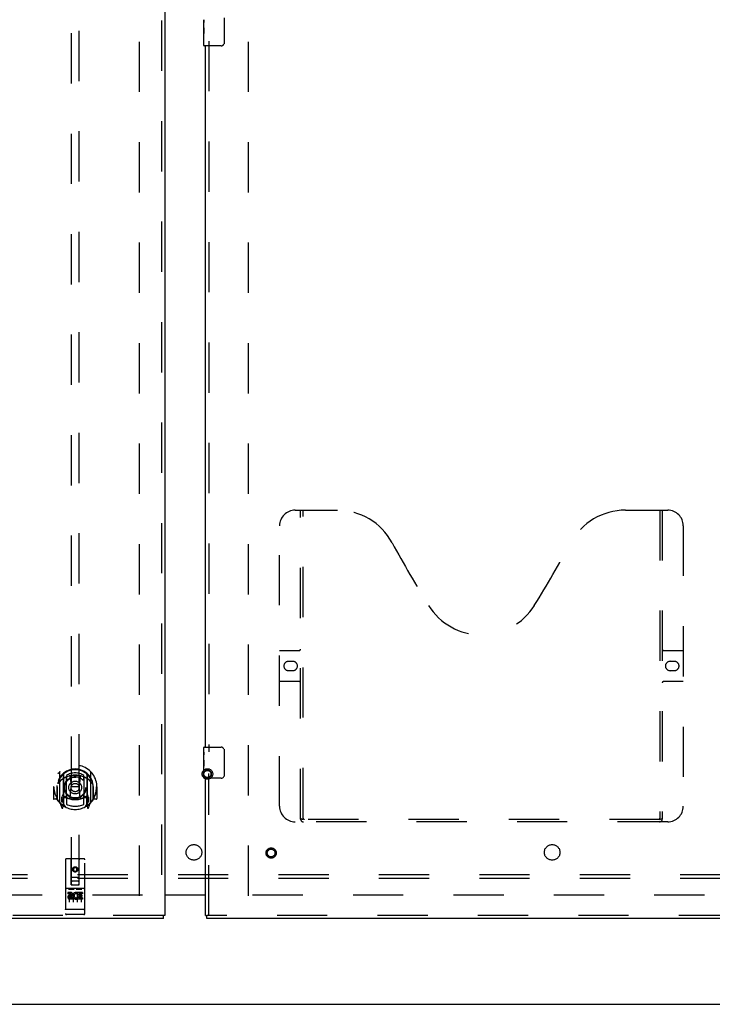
# Model space of a CAD drawing. Header units: inches. Extents: x 0 to 293, y 0 to 190.
# Tile 4 of 65: x 96 to 118, y 54 to 85. Entities that reach past the tile are written whole.
import ezdxf

# ---------------------------------------------------------------- set-up
doc = ezdxf.new("R2010")
doc.units = ezdxf.units.IN
doc.header["$LTSCALE"] = 16.12069
doc.header["$MEASUREMENT"] = 0
doc.linetypes.add('HIDDEN', pattern=[0.2, 0.1, -0.1])
doc.layers.get('0').update_dxf_attribs({"linetype": 'CONTINUOUS'})
for name, color, linetype in [('DEFAULT_2', 8, 'HIDDEN'), ('LEFTHAND_DOOR_ASSEMBLY', 7, 'CONTINUOUS'), ('RIGHTHAND_DOOR_ASSEMBLY', 7, 'CONTINUOUS'), ('SUBPANEL', 7, 'CONTINUOUS')]:
    doc.layers.add(name, color=color, linetype=linetype)

msp = doc.modelspace()

# ---------------------------------------------------------------- linework, layer by layer
at = {"color": 3, "linetype": 'Continuous'}
for p, q in [((100.744, 57.277), (102.056, 57.277)), ((102.056, 57.262), (100.744, 57.262)), ((62.858, 53.762), (140.504, 53.762))]:
    msp.add_line(p, q, dxfattribs=at)
at = {"layer": 'DEFAULT_2', "color": 8, "linetype": 'HIDDEN'}
for p, q in [((99.931, 57.241), (99.931, 136.283)), ((103.431, 57.241), (103.431, 136.283)), ((100.035, 57.262), (65.945, 57.262)), ((137.417, 57.262), (103.327, 57.262))]:
    msp.add_line(p, q, dxfattribs=at)
for radius in [0.169, 0.124, 0.114]:
    msp.add_circle((102.115, 61.152), radius, dxfattribs=at)
at = {"layer": 'LEFTHAND_DOOR_ASSEMBLY', "color": 8, "linetype": 'HIDDEN'}
for p, q in [((100.64, 136.908), (100.64, 56.616)), ((97.744, 94.591), (97.744, 57.59)), ((97.994, 57.59), (97.994, 94.591)), ((97.369, 61.217), (97.369, 60.25)), ((97.486, 61.163), (97.486, 60.147)), ((97.494, 61.139), (97.494, 60.136)), ((97.586, 60.415), (97.586, 61.047)), ((97.594, 61.099), (97.594, 60.996)), ((97.706, 61.073), (97.736, 60.734)), ((98.031, 61.073), (98.001, 60.734)), ((98.144, 60.996), (98.144, 61.099)), ((98.151, 61.047), (98.151, 60.415)), ((98.244, 61.139), (98.244, 60.136)), ((98.251, 61.163), (98.251, 60.147)), ((98.369, 60.25), (98.369, 61.217)), ((97.184, 60.734), (97.169, 60.734)), ((97.169, 60.734), (97.169, 60.36)), ((97.286, 60.734), (97.301, 60.733)), ((97.286, 60.734), (97.286, 60.345)), ((97.294, 60.78), (97.294, 60.783)), ((97.294, 60.323), (97.294, 60.78)), ((97.706, 60.389), (97.736, 60.734)), ((98.001, 60.734), (97.736, 60.734)), ((98.032, 60.389), (98.001, 60.734)), ((98.451, 60.734), (98.436, 60.733)), ((98.444, 60.78), (98.444, 60.783)), ((98.444, 60.323), (98.444, 60.78)), ((98.451, 60.734), (98.451, 60.345)), ((98.569, 60.734), (98.554, 60.734)), ((98.569, 60.734), (98.569, 60.36)), ((97.286, 60.345), (97.184, 60.345)), ((97.286, 60.345), (97.294, 60.36)), ((97.486, 60.404), (97.426, 60.404)), ((97.426, 60.404), (97.426, 60.254)), ((97.496, 60.368), (97.496, 60.16)), ((97.586, 60.406), (97.514, 60.406)), ((97.582, 60.388), (97.516, 60.388)), ((97.594, 60.435), (97.594, 60.182)), ((98.144, 60.182), (98.144, 60.435)), ((98.224, 60.406), (98.151, 60.406)), ((98.221, 60.388), (98.155, 60.388)), ((98.241, 60.16), (98.241, 60.368)), ((98.311, 60.404), (98.251, 60.404)), ((98.311, 60.254), (98.311, 60.404)), ((98.443, 60.36), (98.451, 60.345)), ((98.554, 60.345), (98.451, 60.345)), ((97.373, 60.239), (97.443, 60.064)), ((97.426, 60.254), (97.494, 60.254)), ((97.464, 60.308), (97.435, 60.262)), ((97.465, 60.144), (97.469, 60.141)), ((97.472, 60.067), (97.486, 60.147)), ((97.564, 60.085), (97.494, 60.194)), ((98.244, 60.194), (98.174, 60.085)), ((98.244, 60.254), (98.311, 60.254)), ((98.251, 60.147), (98.266, 60.067)), ((98.272, 60.143), (98.273, 60.144)), ((98.273, 60.144), (98.273, 60.144)), ((98.273, 60.144), (98.273, 60.144)), ((98.303, 60.262), (98.274, 60.308)), ((98.294, 60.064), (98.364, 60.239)), ((97.556, 58.4), (97.556, 56.675)), ((98.151, 58.43), (97.586, 58.43)), ((97.742, 57.59), (97.739, 58.4)), ((97.869, 58.162), (97.806, 58.126)), ((97.806, 58.126), (97.816, 58.12)), ((97.806, 58.126), (97.806, 58.054)), ((97.869, 58.15), (97.816, 58.12)), ((97.931, 58.126), (97.869, 58.162)), ((97.869, 58.162), (97.869, 58.15)), ((97.921, 58.12), (97.869, 58.15)), ((97.931, 58.126), (97.921, 58.12)), ((97.931, 58.054), (97.931, 58.126)), ((97.995, 57.59), (97.999, 58.4)), ((98.181, 56.675), (98.181, 58.4)), ((97.741, 57.84), (97.996, 57.84)), ((97.806, 58.054), (97.816, 58.06)), ((97.806, 58.054), (97.869, 58.018)), ((97.816, 58.12), (97.816, 58.06)), ((97.816, 58.06), (97.869, 58.029)), ((97.869, 58.029), (97.921, 58.06)), ((97.869, 58.018), (97.931, 58.054)), ((97.869, 58.018), (97.869, 58.029)), ((97.921, 58.06), (97.921, 58.12)), ((97.931, 58.054), (97.921, 58.06)), ((97.742, 57.59), (97.744, 57.59)), ((97.744, 57.59), (97.994, 57.59)), ((97.954, 57.715), (97.784, 57.715)), ((97.994, 57.59), (97.995, 57.59)), ((98.151, 57.473), (97.586, 57.473)), ((97.724, 57.351), (97.632, 57.351)), ((97.632, 57.351), (97.632, 57.308)), ((97.724, 57.308), (97.632, 57.308)), ((97.658, 57.456), (97.83, 57.456)), ((97.681, 57.342), (97.681, 57.036)), ((97.728, 57.265), (97.682, 57.265)), ((97.724, 57.224), (97.696, 57.224)), ((97.788, 57.18), (97.696, 57.18)), ((97.788, 57.18), (97.788, 57.137)), ((97.806, 57.342), (97.806, 57.036)), ((97.908, 57.456), (98.08, 57.456)), ((97.92, 57.185), (97.937, 57.146)), ((97.931, 57.342), (97.931, 57.036)), ((97.945, 57.315), (97.931, 57.296)), ((97.941, 57.34), (97.945, 57.338)), ((98.101, 57.351), (97.945, 57.351)), ((97.945, 57.351), (97.945, 57.338)), ((97.945, 57.315), (97.945, 57.137)), ((98.101, 57.308), (97.987, 57.308)), ((97.987, 57.308), (97.987, 57.265)), ((98.079, 57.265), (97.987, 57.265)), ((98.079, 57.222), (97.987, 57.222)), ((97.987, 57.222), (97.987, 57.18)), ((98.101, 57.18), (97.987, 57.18)), ((98.056, 57.342), (98.056, 57.036)), ((98.079, 57.265), (98.079, 57.222)), ((98.101, 57.351), (98.101, 57.308)), ((98.101, 57.18), (98.101, 57.137)), ((97.788, 57.137), (97.696, 57.137)), ((98.101, 57.137), (97.945, 57.137)), ((100.702, 56.616), (64.598, 56.616)), ((97.574, 56.803), (97.573, 56.803)), ((97.575, 56.803), (97.574, 56.803)), ((97.576, 56.803), (97.575, 56.803)), ((97.577, 56.803), (97.576, 56.803)), ((97.576, 56.803), (97.576, 56.803)), ((97.578, 56.803), (97.577, 56.803)), ((97.579, 56.803), (97.578, 56.803)), ((97.58, 56.803), (97.579, 56.803)), ((97.581, 56.803), (97.58, 56.803)), ((97.58, 56.803), (97.58, 56.803)), ((97.582, 56.803), (97.581, 56.803)), ((97.583, 56.803), (97.582, 56.803)), ((97.584, 56.803), (97.583, 56.803)), ((97.585, 56.803), (97.584, 56.803)), ((97.586, 56.803), (97.585, 56.803)), ((97.585, 56.803), (97.585, 56.803)), ((98.152, 56.803), (97.586, 56.803)), ((98.151, 56.645), (97.586, 56.645)), ((98.152, 56.803), (98.153, 56.803)), ((98.153, 56.803), (98.154, 56.803)), ((98.153, 56.803), (98.153, 56.803)), ((98.154, 56.803), (98.155, 56.803)), ((98.155, 56.803), (98.156, 56.803)), ((98.156, 56.803), (98.157, 56.803)), ((98.157, 56.803), (98.158, 56.803)), ((98.158, 56.803), (98.159, 56.803)), ((98.158, 56.803), (98.158, 56.803)), ((98.159, 56.803), (98.16, 56.803)), ((98.16, 56.803), (98.161, 56.803)), ((98.161, 56.803), (98.162, 56.803)), ((98.162, 56.803), (98.163, 56.803)), ((98.162, 56.803), (98.162, 56.803)), ((98.163, 56.803), (98.164, 56.803)), ((98.164, 56.803), (98.165, 56.803)), ((98.165, 56.803), (98.165, 56.803))]:
    msp.add_line(p, q, dxfattribs=at)
at = {"layer": 'LEFTHAND_DOOR_ASSEMBLY', "color": 3, "linetype": 'Continuous'}
for p, q in [((100.744, 136.908), (100.744, 56.616)), ((100.702, 56.512), (64.598, 56.512))]:
    msp.add_line(p, q, dxfattribs=at)
at = {"layer": 'LEFTHAND_DOOR_ASSEMBLY', "color": 7, "linetype": 'Continuous'}
for p in [(100.744, 56.616), (100.702, 56.512)]:
    msp.add_line(p, (100.702, 56.616), dxfattribs=at)
at = {"layer": 'LEFTHAND_DOOR_ASSEMBLY', "color": 8, "linetype": 'HIDDEN'}
for points in [[(97.323, 61.172), (97.324, 61.173), (97.325, 61.174), (97.325, 61.175), (97.326, 61.176), (97.327, 61.176), (97.328, 61.177), (97.328, 61.178), (97.329, 61.179), (97.33, 61.18), (97.331, 61.18), (97.331, 61.181), (97.332, 61.182), (97.333, 61.182), (97.334, 61.183), (97.335, 61.184), (97.335, 61.184), (97.336, 61.185), (97.337, 61.186), (97.338, 61.186), (97.339, 61.187), (97.34, 61.188), (97.34, 61.188), (97.341, 61.189), (97.342, 61.189), (97.343, 61.19), (97.344, 61.19), (97.345, 61.191), (97.346, 61.191), (97.347, 61.192), (97.347, 61.192), (97.348, 61.193), (97.349, 61.193), (97.35, 61.194), (97.351, 61.194)], [(97.681, 61.09), (97.686, 61.092), (97.692, 61.093), (97.697, 61.095), (97.702, 61.096), (97.708, 61.097), (97.713, 61.099), (97.719, 61.1), (97.724, 61.101), (97.73, 61.102), (97.735, 61.103), (97.741, 61.104), (97.746, 61.105), (97.752, 61.106), (97.757, 61.107), (97.763, 61.108), (97.768, 61.109), (97.774, 61.11), (97.779, 61.11), (97.785, 61.111), (97.791, 61.112), (97.796, 61.112), (97.802, 61.113), (97.807, 61.113), (97.813, 61.114), (97.818, 61.114), (97.824, 61.115), (97.83, 61.115), (97.835, 61.115), (97.841, 61.115), (97.846, 61.116), (97.852, 61.116), (97.858, 61.116), (97.863, 61.116), (97.869, 61.116), (97.874, 61.116), (97.88, 61.116), (97.886, 61.116), (97.891, 61.116), (97.897, 61.115), (97.902, 61.115), (97.908, 61.115), (97.914, 61.115), (97.919, 61.114), (97.925, 61.114), (97.93, 61.113), (97.936, 61.113), (97.941, 61.112), (97.947, 61.112), (97.953, 61.111), (97.958, 61.11), (97.964, 61.11), (97.969, 61.109), (97.975, 61.108), (97.98, 61.107), (97.986, 61.106), (97.991, 61.105), (97.997, 61.104), (98.002, 61.103), (98.008, 61.102), (98.013, 61.101), (98.019, 61.1), (98.024, 61.099), (98.03, 61.097), (98.035, 61.096), (98.041, 61.095), (98.046, 61.093), (98.051, 61.092), (98.057, 61.09)], [(98.386, 61.194), (98.387, 61.194), (98.388, 61.193), (98.389, 61.193), (98.39, 61.192), (98.391, 61.192), (98.392, 61.191), (98.393, 61.191), (98.394, 61.19), (98.395, 61.19), (98.395, 61.189), (98.396, 61.189), (98.397, 61.188), (98.398, 61.188), (98.399, 61.187), (98.4, 61.186), (98.401, 61.186), (98.401, 61.185), (98.402, 61.184), (98.403, 61.184), (98.404, 61.183), (98.405, 61.182), (98.405, 61.182), (98.406, 61.181), (98.407, 61.18), (98.408, 61.18), (98.408, 61.179), (98.409, 61.178), (98.41, 61.177), (98.411, 61.176), (98.411, 61.176), (98.412, 61.175), (98.413, 61.174), (98.413, 61.173), (98.414, 61.172)], [(97.414, 60.949), (97.413, 60.947), (97.411, 60.946), (97.41, 60.945), (97.408, 60.943), (97.407, 60.942), (97.405, 60.94), (97.403, 60.938), (97.402, 60.937), (97.4, 60.935), (97.398, 60.933), (97.396, 60.931), (97.394, 60.929), (97.392, 60.927), (97.391, 60.925), (97.389, 60.922), (97.387, 60.92), (97.384, 60.918), (97.382, 60.915), (97.38, 60.912), (97.378, 60.91), (97.376, 60.907), (97.374, 60.904), (97.371, 60.901), (97.369, 60.897), (97.367, 60.894), (97.364, 60.891), (97.362, 60.887), (97.359, 60.883), (97.356, 60.879), (97.354, 60.875), (97.351, 60.871), (97.348, 60.867), (97.345, 60.862), (97.342, 60.857), (97.339, 60.852), (97.336, 60.847)], [(98.401, 60.847), (98.398, 60.852), (98.395, 60.857), (98.392, 60.862), (98.389, 60.867), (98.387, 60.871), (98.384, 60.875), (98.381, 60.879), (98.378, 60.883), (98.376, 60.887), (98.373, 60.891), (98.371, 60.894), (98.369, 60.897), (98.366, 60.901), (98.364, 60.904), (98.362, 60.907), (98.359, 60.91), (98.357, 60.912), (98.355, 60.915), (98.353, 60.918), (98.351, 60.92), (98.349, 60.922), (98.347, 60.925), (98.345, 60.927), (98.343, 60.929), (98.341, 60.931), (98.34, 60.933), (98.338, 60.935), (98.336, 60.937), (98.334, 60.938), (98.333, 60.94), (98.331, 60.941), (98.329, 60.943), (98.328, 60.944), (98.326, 60.946), (98.325, 60.947), (98.323, 60.949)], [(97.351, 60.273), (97.35, 60.273), (97.349, 60.274), (97.348, 60.274), (97.347, 60.275), (97.347, 60.275), (97.346, 60.276), (97.345, 60.276), (97.344, 60.277), (97.343, 60.277), (97.342, 60.278), (97.341, 60.278), (97.34, 60.279), (97.34, 60.279), (97.339, 60.28), (97.338, 60.281), (97.337, 60.281), (97.336, 60.282), (97.335, 60.283), (97.335, 60.283), (97.334, 60.284), (97.333, 60.285), (97.332, 60.285), (97.331, 60.286), (97.331, 60.287), (97.33, 60.288), (97.329, 60.288), (97.328, 60.289), (97.328, 60.29), (97.327, 60.291), (97.326, 60.291), (97.325, 60.292), (97.325, 60.293), (97.324, 60.294), (97.323, 60.295)], [(98.414, 60.295), (98.413, 60.294), (98.413, 60.293), (98.412, 60.292), (98.411, 60.291), (98.411, 60.291), (98.41, 60.29), (98.409, 60.289), (98.408, 60.288), (98.408, 60.288), (98.407, 60.287), (98.406, 60.286), (98.405, 60.285), (98.405, 60.285), (98.404, 60.284), (98.403, 60.283), (98.402, 60.283), (98.401, 60.282), (98.401, 60.281), (98.4, 60.281), (98.399, 60.28), (98.398, 60.279), (98.397, 60.279), (98.396, 60.278), (98.395, 60.278), (98.395, 60.277), (98.394, 60.277), (98.393, 60.276), (98.392, 60.276), (98.391, 60.275), (98.39, 60.275), (98.389, 60.274), (98.388, 60.274), (98.387, 60.273), (98.386, 60.273)], [(97.651, 57.455), (97.651, 57.455), (97.651, 57.455), (97.652, 57.455), (97.652, 57.456), (97.652, 57.456), (97.652, 57.456), (97.652, 57.456), (97.652, 57.456), (97.652, 57.456), (97.652, 57.456), (97.652, 57.456), (97.652, 57.456), (97.653, 57.456), (97.653, 57.456), (97.653, 57.456), (97.653, 57.456), (97.653, 57.456), (97.653, 57.456), (97.653, 57.456), (97.653, 57.456), (97.654, 57.456), (97.654, 57.456), (97.654, 57.456), (97.654, 57.456), (97.654, 57.456), (97.654, 57.456), (97.654, 57.456), (97.655, 57.456), (97.655, 57.456), (97.655, 57.456), (97.655, 57.456), (97.655, 57.456), (97.655, 57.456), (97.656, 57.456), (97.656, 57.456), (97.656, 57.456), (97.656, 57.456), (97.656, 57.456), (97.656, 57.456), (97.657, 57.456), (97.657, 57.456), (97.657, 57.456), (97.657, 57.456), (97.657, 57.456), (97.658, 57.456)], [(97.83, 57.456), (97.83, 57.456), (97.83, 57.456), (97.83, 57.456), (97.831, 57.456), (97.831, 57.456), (97.831, 57.456), (97.831, 57.456), (97.831, 57.456), (97.831, 57.456), (97.832, 57.456), (97.832, 57.456), (97.832, 57.456), (97.832, 57.456), (97.832, 57.456), (97.833, 57.456), (97.833, 57.456), (97.833, 57.456), (97.833, 57.456), (97.833, 57.456), (97.833, 57.456), (97.833, 57.456), (97.834, 57.456), (97.834, 57.456), (97.834, 57.456), (97.834, 57.456), (97.834, 57.456), (97.834, 57.456), (97.834, 57.456), (97.835, 57.456), (97.835, 57.456), (97.835, 57.456), (97.835, 57.456), (97.835, 57.456), (97.835, 57.456), (97.835, 57.456), (97.835, 57.456), (97.835, 57.456), (97.836, 57.456), (97.836, 57.456), (97.836, 57.456), (97.836, 57.456), (97.836, 57.456), (97.836, 57.455), (97.836, 57.455), (97.836, 57.455), (97.836, 57.455)], [(97.901, 57.455), (97.901, 57.455), (97.901, 57.455), (97.902, 57.455), (97.902, 57.456), (97.902, 57.456), (97.902, 57.456), (97.902, 57.456), (97.902, 57.456), (97.902, 57.456), (97.902, 57.456), (97.902, 57.456), (97.902, 57.456), (97.903, 57.456), (97.903, 57.456), (97.903, 57.456), (97.903, 57.456), (97.903, 57.456), (97.903, 57.456), (97.903, 57.456), (97.903, 57.456), (97.904, 57.456), (97.904, 57.456), (97.904, 57.456), (97.904, 57.456), (97.904, 57.456), (97.904, 57.456), (97.904, 57.456), (97.905, 57.456), (97.905, 57.456), (97.905, 57.456), (97.905, 57.456), (97.905, 57.456), (97.905, 57.456), (97.906, 57.456), (97.906, 57.456), (97.906, 57.456), (97.906, 57.456), (97.906, 57.456), (97.906, 57.456), (97.907, 57.456), (97.907, 57.456), (97.907, 57.456), (97.907, 57.456), (97.907, 57.456), (97.908, 57.456)], [(98.08, 57.456), (98.08, 57.456), (98.08, 57.456), (98.08, 57.456), (98.081, 57.456), (98.081, 57.456), (98.081, 57.456), (98.081, 57.456), (98.081, 57.456), (98.081, 57.456), (98.082, 57.456), (98.082, 57.456), (98.082, 57.456), (98.082, 57.456), (98.082, 57.456), (98.083, 57.456), (98.083, 57.456), (98.083, 57.456), (98.083, 57.456), (98.083, 57.456), (98.083, 57.456), (98.083, 57.456), (98.084, 57.456), (98.084, 57.456), (98.084, 57.456), (98.084, 57.456), (98.084, 57.456), (98.084, 57.456), (98.084, 57.456), (98.085, 57.456), (98.085, 57.456), (98.085, 57.456), (98.085, 57.456), (98.085, 57.456), (98.085, 57.456), (98.085, 57.456), (98.085, 57.456), (98.085, 57.456), (98.086, 57.456), (98.086, 57.456), (98.086, 57.456), (98.086, 57.456), (98.086, 57.456), (98.086, 57.455), (98.086, 57.455), (98.086, 57.455), (98.086, 57.455)], [(97.573, 56.803), (97.573, 56.803), (97.572, 56.803), (97.572, 56.803), (97.571, 56.804), (97.571, 56.804), (97.571, 56.804), (97.57, 56.804), (97.57, 56.804), (97.57, 56.804), (97.569, 56.804), (97.569, 56.804), (97.569, 56.804), (97.568, 56.804), (97.568, 56.804), (97.568, 56.804), (97.567, 56.804), (97.567, 56.804), (97.567, 56.804), (97.566, 56.804), (97.566, 56.804), (97.566, 56.805), (97.565, 56.805), (97.565, 56.805), (97.565, 56.805), (97.564, 56.805), (97.564, 56.805), (97.564, 56.805), (97.564, 56.805), (97.563, 56.805), (97.563, 56.805), (97.563, 56.805), (97.563, 56.805), (97.562, 56.806), (97.562, 56.806), (97.562, 56.806), (97.562, 56.806), (97.561, 56.806), (97.561, 56.806), (97.561, 56.806), (97.561, 56.806), (97.56, 56.806), (97.56, 56.806), (97.56, 56.806), (97.56, 56.806), (97.56, 56.807), (97.559, 56.807), (97.559, 56.807), (97.559, 56.807), (97.559, 56.807), (97.559, 56.807), (97.559, 56.807), (97.558, 56.807), (97.558, 56.807), (97.558, 56.807), (97.558, 56.808), (97.558, 56.808), (97.558, 56.808), (97.558, 56.808), (97.557, 56.808), (97.557, 56.808), (97.557, 56.808), (97.557, 56.808), (97.557, 56.808), (97.557, 56.808), (97.557, 56.809), (97.557, 56.809), (97.557, 56.809), (97.557, 56.809), (97.557, 56.809), (97.557, 56.809), (97.556, 56.809), (97.556, 56.809), (97.556, 56.809), (97.556, 56.809), (97.556, 56.81), (97.556, 56.81), (97.556, 56.81), (97.556, 56.81), (97.556, 56.81)], [(98.165, 56.803), (98.166, 56.803), (98.166, 56.804), (98.167, 56.804), (98.167, 56.804), (98.167, 56.804), (98.168, 56.804), (98.168, 56.804), (98.168, 56.804), (98.169, 56.804), (98.169, 56.804), (98.169, 56.804), (98.17, 56.804), (98.17, 56.804), (98.17, 56.804), (98.171, 56.804), (98.171, 56.804), (98.171, 56.804), (98.172, 56.804), (98.172, 56.805), (98.172, 56.805), (98.172, 56.805), (98.173, 56.805), (98.173, 56.805), (98.173, 56.805), (98.174, 56.805), (98.174, 56.805), (98.174, 56.805), (98.174, 56.805), (98.175, 56.805), (98.175, 56.805), (98.175, 56.806), (98.176, 56.806), (98.176, 56.806), (98.176, 56.806), (98.176, 56.806), (98.176, 56.806), (98.177, 56.806), (98.177, 56.806), (98.177, 56.806), (98.177, 56.806), (98.178, 56.806), (98.178, 56.806), (98.178, 56.807), (98.178, 56.807), (98.178, 56.807), (98.178, 56.807), (98.179, 56.807), (98.179, 56.807), (98.179, 56.807), (98.179, 56.807), (98.179, 56.807), (98.179, 56.807), (98.18, 56.808), (98.18, 56.808), (98.18, 56.808), (98.18, 56.808), (98.18, 56.808), (98.18, 56.808), (98.18, 56.808), (98.18, 56.808), (98.181, 56.808), (98.181, 56.808), (98.181, 56.809), (98.181, 56.809), (98.181, 56.809), (98.181, 56.809), (98.181, 56.809), (98.181, 56.809), (98.181, 56.809), (98.181, 56.809), (98.181, 56.809), (98.181, 56.809), (98.181, 56.81), (98.181, 56.81), (98.181, 56.81), (98.181, 56.81), (98.181, 56.81)]]:
    msp.add_lwpolyline(points, dxfattribs=at)
for centre, radius in [((97.869, 60.716), 0.35), ((97.869, 60.716), 0.335), ((97.869, 60.716), 0.205), ((97.869, 60.716), 0.133), ((97.869, 58.09), 0.085), ((97.869, 58.09), 0.0845)]:
    msp.add_circle(centre, radius, dxfattribs=at)
for centre, radius, start, end in [((97.869, 60.734), 0.7, 305.5126, 234.4874), ((97.869, 60.731), 0.583, 0.2464, 179.7536), ((97.869, 60.706), 0.58, 7.6622, 172.3378), ((97.384, 61.217), 0.015, 135.0748, 180), ((97.869, 60.416), 0.7, 49.529, 130.471), ((97.501, 61.163), 0.015, 130.3587, 180), ((97.514, 61.139), 0.02, 129.3378, 179.9984), ((97.601, 61.047), 0.015, 112.9863, 180), ((97.869, 60.706), 0.48, 55.0461, 124.9539), ((97.624, 60.996), 0.03, 180, 311.1261), ((97.869, 60.716), 0.343, 48.8739, 131.1261), ((97.686, 61.071), 0.02, 5.0796, 105.5752), ((98.051, 61.071), 0.02, 74.4248, 174.9204), ((98.114, 60.996), 0.03, 228.8739, 360), ((98.136, 61.047), 0.015, 0, 67.0137), ((98.224, 61.139), 0.02, 0, 50.6594), ((98.236, 61.163), 0.015, 0, 49.6413), ((98.354, 61.217), 0.015, 0, 44.9252), ((97.869, 60.734), 0.685, 180, 213.0115), ((97.314, 60.78), 0.02, 172.3378, 180), ((97.869, 60.734), 0.685, 326.9885, 360), ((98.424, 60.78), 0.02, 0, 7.6622), ((97.184, 60.36), 0.015, 180, 270), ((97.869, 61.046), 0.7, 233.2319, 306.7681), ((97.306, 60.41), 0.188, 327.3208, 360), ((97.514, 60.386), 0.02, 90, 180), ((97.516, 60.368), 0.02, 90, 180), ((97.582, 60.368), 0.02, 66.536, 90), ((97.601, 60.415), 0.015, 180, 247.0137), ((97.869, 61.028), 0.7, 246.536, 293.464), ((97.624, 60.435), 0.03, 48.8739, 180), ((97.869, 60.716), 0.343, 228.8739, 311.1261), ((97.686, 60.391), 0.02, 254.3869, 354.9204), ((98.052, 60.391), 0.02, 185.0796, 285.6131), ((98.114, 60.435), 0.03, 0, 131.1261), ((98.136, 60.415), 0.015, 292.9863, 360), ((98.155, 60.368), 0.02, 90, 113.464), ((98.221, 60.368), 0.02, 0, 90), ((98.224, 60.386), 0.02, 0, 90), ((98.432, 60.41), 0.188, 180, 212.6792), ((98.554, 60.36), 0.015, 270, 360), ((97.314, 60.323), 0.02, 180, 215.2961), ((97.869, 60.716), 0.7, 215.2961, 324.7039), ((97.384, 60.25), 0.015, 180, 224.9252), ((97.439, 60.259), 0.005, 147.3208, 270), ((97.457, 60.069), 0.015, 201.8041, 350), ((97.474, 60.18), 0.02, 234.4874, 360), ((97.476, 60.16), 0.02, 234.7457, 360), ((97.514, 60.136), 0.02, 180, 238.5295), ((97.869, 60.716), 0.6, 242.7204, 297.2796), ((98.224, 60.136), 0.02, 301.4688, 359.9992), ((98.261, 60.16), 0.02, 180, 305.2543), ((98.264, 60.18), 0.02, 180, 305.5126), ((98.28, 60.069), 0.015, 190, 338.1959), ((98.299, 60.259), 0.005, 270, 32.6792), ((98.354, 60.25), 0.015, 315.0748, 360), ((98.424, 60.323), 0.02, 324.7039, 360), ((97.586, 58.4), 0.03, 90, 180), ((97.709, 58.4), 0.03, 0, 90), ((98.029, 58.4), 0.03, 90, 180), ((98.151, 58.4), 0.03, 0, 90), ((97.586, 57.503), 0.03, 180, 270), ((97.784, 57.675), 0.04, 90, 180), ((97.784, 57.63), 0.04, 180, 270), ((97.954, 57.675), 0.04, 0, 90), ((97.954, 57.63), 0.04, 270, 360), ((98.151, 57.503), 0.03, 270, 360), ((97.696, 57.202), 0.0644, 102.2995, 270.0775), ((97.696, 57.202), 0.0219, 89.9011, 270), ((97.724, 57.287), 0.0635, 270, 90), ((97.724, 57.286), 0.0219, 280.307, 90), ((97.895, 57.244), 0.107, 64.2636, 293.4027), ((97.895, 57.244), 0.0639, 54.8895, 293.4026), ((97.586, 56.675), 0.03, 180, 270), ((98.151, 56.675), 0.03, 270, 360)]:
    msp.add_arc(centre, radius, start, end, dxfattribs=at)
at = {"layer": 'RIGHTHAND_DOOR_ASSEMBLY', "color": 7, "linetype": 'Continuous'}
for p, q in [((101.996, 85.094), (101.996, 85.351)), ((102.002, 85.295), (101.996, 85.295)), ((102.651, 85.412), (102.651, 84.612)), ((101.996, 85.127), (102.003, 85.127)), ((101.996, 84.527), (101.996, 85.091)), ((101.998, 85.064), (101.996, 85.064)), ((102.003, 85.127), (102.003, 85.264)), ((101.996, 84.933), (102.002, 84.933)), ((101.996, 84.897), (102.003, 84.897)), ((101.996, 84.834), (102.003, 84.834)), ((101.996, 84.666), (102.003, 84.666)), ((102.003, 84.666), (102.003, 84.897)), ((102.551, 84.512), (102.011, 84.512)), ((101.996, 61.851), (101.996, 61.997)), ((102.011, 62.012), (102.551, 62.012)), ((101.996, 61.594), (101.996, 61.851)), ((102.002, 61.795), (101.996, 61.795)), ((101.996, 61.627), (102.003, 61.627)), ((102.003, 61.627), (102.003, 61.764)), ((102.651, 61.912), (102.651, 61.112)), ((101.996, 61.027), (101.996, 61.591)), ((101.998, 61.564), (101.996, 61.564)), ((101.996, 61.433), (102.002, 61.433)), ((101.996, 61.397), (102.003, 61.397)), ((101.996, 61.334), (102.003, 61.334)), ((102.003, 61.166), (102.003, 61.397)), ((101.996, 61.166), (102.003, 61.166)), ((102.551, 61.012), (102.011, 61.012)), ((102.056, 56.616), (102.098, 56.616)), ((102.098, 56.512), (102.098, 56.616))]:
    msp.add_line(p, q, dxfattribs=at)
at = {"layer": 'RIGHTHAND_DOOR_ASSEMBLY', "color": 8, "linetype": 'HIDDEN'}
for p, q in [((102.16, 84.667), (102.16, 61.857)), ((104.93, 69.616), (106.285, 69.616)), ((105.105, 59.706), (105.105, 69.616)), ((105.185, 59.736), (105.185, 69.616)), ((115.535, 69.616), (116.89, 69.616)), ((116.635, 69.616), (116.635, 59.736)), ((116.715, 69.616), (116.715, 59.706)), ((104.43, 60.116), (104.43, 69.116)), ((117.39, 69.116), (117.39, 60.116)), ((104.43, 65.116), (105.065, 65.116)), ((116.755, 65.116), (117.39, 65.116)), ((104.717, 64.766), (104.854, 64.766)), ((116.967, 64.766), (117.104, 64.766)), ((104.854, 64.466), (104.717, 64.466)), ((117.104, 64.466), (116.967, 64.466)), ((105.065, 64.116), (104.43, 64.116)), ((117.39, 64.116), (116.755, 64.116)), ((102.16, 56.616), (102.16, 61.167)), ((116.89, 59.616), (104.93, 59.616)), ((116.631, 59.696), (105.189, 59.696)), ((138.202, 56.616), (102.098, 56.616))]:
    msp.add_line(p, q, dxfattribs=at)
at = {"layer": 'RIGHTHAND_DOOR_ASSEMBLY', "color": 3, "linetype": 'Continuous'}
for p, q in [((102.056, 62.012), (102.056, 84.512)), ((102.056, 56.616), (102.056, 61.012)), ((138.202, 56.512), (102.098, 56.512))]:
    msp.add_line(p, q, dxfattribs=at)
at = {"layer": 'RIGHTHAND_DOOR_ASSEMBLY', "color": 7, "linetype": 'Continuous'}
for points in [[(101.996, 85.351), (101.996, 85.348), (101.997, 85.343), (101.997, 85.338), (101.999, 85.324)], [(101.999, 85.324), (102, 85.317), (102.001, 85.309), (102.002, 85.3)], [(102.002, 85.3), (102.002, 85.291), (102.003, 85.282), (102.003, 85.273), (102.003, 85.264)], [(101.996, 85.094), (101.996, 85.085), (101.997, 85.076), (101.998, 85.066)], [(101.998, 85.066), (102.001, 85.033), (102.001, 85.021), (102.002, 85.008), (102.003, 84.996), (102.003, 84.983), (102.003, 84.97), (102.003, 84.957), (102.003, 84.944), (102.002, 84.932), (102.001, 84.92), (102.001, 84.908)], [(102.651, 84.612), (102.651, 84.606), (102.65, 84.6), (102.649, 84.593), (102.648, 84.587), (102.647, 84.582), (102.645, 84.576)], [(102.645, 61.948), (102.647, 61.943), (102.648, 61.937), (102.649, 61.931), (102.65, 61.925), (102.651, 61.918), (102.651, 61.912)], [(101.996, 61.851), (101.996, 61.848), (101.997, 61.843), (101.997, 61.838), (101.999, 61.824)], [(101.999, 61.824), (102, 61.817), (102.001, 61.809), (102.002, 61.8)], [(102.002, 61.8), (102.002, 61.791), (102.003, 61.782), (102.003, 61.773), (102.003, 61.764)], [(101.996, 61.594), (101.996, 61.585), (101.997, 61.576), (101.998, 61.566)], [(101.998, 61.566), (102.001, 61.533), (102.001, 61.521), (102.002, 61.508), (102.003, 61.496), (102.003, 61.483), (102.003, 61.47), (102.003, 61.457), (102.003, 61.444), (102.002, 61.432), (102.001, 61.42), (102.001, 61.408)], [(102.651, 61.112), (102.651, 61.106), (102.65, 61.1), (102.649, 61.093), (102.648, 61.087), (102.647, 61.082), (102.645, 61.076)]]:
    msp.add_lwpolyline(points, dxfattribs=at)
at = {"layer": 'RIGHTHAND_DOOR_ASSEMBLY', "color": 8, "linetype": 'HIDDEN'}
for points in [[(105.095, 59.736), (105.111, 59.725), (105.127, 59.716), (105.143, 59.708), (105.159, 59.701), (105.174, 59.698), (105.189, 59.696)], [(116.631, 59.696), (116.647, 59.698), (116.662, 59.701), (116.677, 59.708), (116.693, 59.716), (116.709, 59.725), (116.725, 59.736)]]:
    msp.add_lwpolyline(points, dxfattribs=at)
for radius in [0.164, 0.124]:
    msp.add_circle((104.16, 58.616), radius, dxfattribs=at)
at = {"layer": 'RIGHTHAND_DOOR_ASSEMBLY', "color": 7, "linetype": 'Continuous'}
for centre, radius, start, end in [((102.011, 84.527), 0.015, 180, 270), ((102.551, 84.612), 0.1, 270, 338.7946), ((102.011, 61.997), 0.015, 90, 180), ((102.551, 61.912), 0.1, 21.1999, 90), ((102.011, 61.027), 0.015, 180, 270), ((102.551, 61.112), 0.1, 270, 338.7946)]:
    msp.add_arc(centre, radius, start, end, dxfattribs=at)
at = {"layer": 'RIGHTHAND_DOOR_ASSEMBLY', "color": 8, "linetype": 'HIDDEN'}
for centre, radius, start, end in [((104.93, 69.116), 0.5, 90, 180), ((106.285, 67.616), 2, 28.4813, 90), ((115.535, 67.616), 2, 90, 151.5187), ((116.89, 69.116), 0.5, 0, 90), ((142.593, 87.314), 39.307, 208.4813, 211.8705), ((79.227, 87.314), 39.307, 328.1295, 331.5187), ((110.91, 67.616), 2, 211.8705, 328.1295), ((105.065, 65.156), 0.04, 270, 360), ((116.755, 65.156), 0.04, 180, 270), ((104.717, 64.616), 0.15, 90, 270), ((104.854, 64.616), 0.15, 270, 90), ((116.967, 64.616), 0.15, 90, 270), ((117.104, 64.616), 0.15, 270, 90), ((105.065, 64.076), 0.04, 0, 90), ((116.755, 64.076), 0.04, 90, 180), ((104.93, 60.116), 0.5, 180, 270), ((116.89, 60.116), 0.5, 270, 360), ((105.195, 59.706), 0.09, 180, 270), ((105.225, 59.736), 0.04, 180, 270), ((116.595, 59.736), 0.04, 270, 360), ((116.625, 59.706), 0.09, 270, 360)]:
    msp.add_arc(centre, radius, start, end, dxfattribs=at)
at = {"layer": 'RIGHTHAND_DOOR_ASSEMBLY', "color": 7, "linetype": 'Continuous'}
for centre, start_param, end_param in [((102.259, 84.928), 3.141593, 3.321581), ((102.259, 61.428), -3.141593, -2.961605)]:
    msp.add_ellipse(centre, major_axis=(0.263, 0), ratio=0.432808, start_param=start_param, end_param=end_param, dxfattribs=at)
at = {"layer": 'SUBPANEL', "color": 8, "linetype": 'HIDDEN'}
for p, q in [((135.025, 57.918), (68.338, 57.918)), ((135.025, 57.793), (68.338, 57.793))]:
    msp.add_line(p, q, dxfattribs=at)
for centre in [(101.681, 58.637), (113.181, 58.637)]:
    msp.add_circle(centre, 0.25, dxfattribs=at)

doc.saveas('drawing.dxf')
